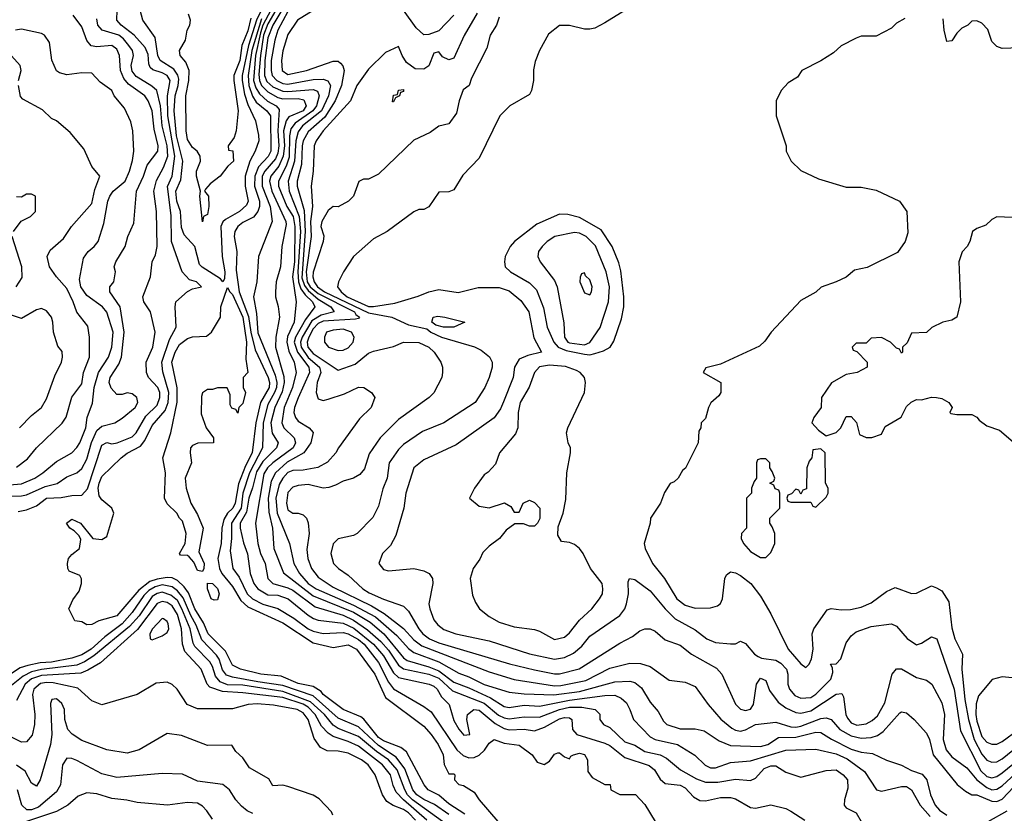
# Model space of a CAD drawing. Header units: inches. Extents: x 2348341 to 2479810, y 460419 to 613669.
# Tile 166 of 256: x 2362443 to 2366359, y 526457 to 529612. Entities that reach past the tile are written whole.
import ezdxf

# ---------------------------------------------------------------- set-up
doc = ezdxf.new("R2010")
doc.units = ezdxf.units.IN
doc.header["$MEASUREMENT"] = 0
doc.layers.add('C3562', color=7, linetype='Continuous')

msp = doc.modelspace()

# ---------------------------------------------------------------- linework, layer by layer
at = {"layer": 'C3562', "color": 2}
for points, elevation in [([(2364214, 526454), (2364150, 526494.7), (2364110, 526528.6), (2364067.6, 526550), (2364051.8, 526570), (2363982, 526702), (2363958.6, 526718.6), (2363890, 526745.7), (2363870, 526758), (2363811.6, 526831.6), (2363800, 526840), (2363730, 526869.7), (2363650, 526929.7), (2363641.8, 526941.8), (2363610, 526961.5), (2363550, 526972.6), (2363482.4, 527002.4), (2363402, 527010), (2363321.2, 527030), (2363290, 527046), (2363261.8, 527101.8), (2363192.6, 527170), (2363174.2, 527214.2), (2363139.8, 527270), (2363113.9, 527333.9), (2363097.2, 527357.1), (2363070, 527383.1), (2363050, 527392.8), (2363030, 527394.2), (2362990, 527388.5), (2362961, 527379), (2362916.5, 527343.5), (2362830, 527242.4), (2362758, 527222), (2362730, 527208), (2362710, 527206), (2362690, 527218), (2362662, 527222), (2362638, 527270), (2362654.6, 527305.4), (2362680.2, 527339.8), (2362689, 527370), (2362688.9, 527388.9), (2362682, 527402), (2362640.2, 527420.2), (2362634, 527430), (2362633.2, 527450), (2362637.2, 527470), (2362650, 527486), (2362681.2, 527510), (2362685.6, 527545.6), (2362680.2, 527560.2), (2362660.2, 527580.2), (2362642, 527590), (2362629.4, 527610.6), (2362650, 527626), (2362684.7, 527610), (2362734, 527550), (2362770, 527546), (2362790, 527558), (2362817.2, 527650), (2362809.2, 527670), (2362770, 527703.7), (2362759.7, 527719.7), (2362755.1, 527750), (2362758.5, 527770), (2362770, 527796.3), (2362847, 527870), (2362870, 527888.2), (2362923.5, 527916.5), (2362940.6, 527939.4), (2362970, 527998.4), (2363021.6, 528058.4), (2363033.8, 528090), (2363036, 528130), (2363012.3, 528212.3), (2363008.6, 528250), (2363038.7, 528341.3), (2363066, 528390), (2363061.2, 528470), (2363064, 528490), (2363110, 528532), (2363130, 528542), (2363166, 528550), (2363146, 528570), (2363118, 528578), (2363089.6, 528609.6), (2363047.4, 528730), (2363046, 528834), (2363030.8, 528949.2), (2363049.8, 528990.2), (2363060.2, 529070), (2363032.2, 529230), (2363030.6, 529309.4), (2363040.9, 529370), (2363029.6, 529390), (2363010, 529400.9), (2362972.2, 529412.2), (2362962, 529422), (2362956.4, 529436.4), (2362953.7, 529473.7), (2362941.5, 529501.5), (2362898.9, 529550), (2362846, 529590), (2362829.6, 529610), (2362831.1, 529650)], 70), ([(2363414.1, 529670), (2363384.7, 529610), (2363353.1, 529510), (2363328, 529390), (2363327.3, 529370), (2363336.6, 529316.6), (2363350, 529274.9), (2363381.3, 529210), (2363393.3, 529153.3), (2363393.7, 529130), (2363379.5, 529090), (2363357.8, 529050), (2363340.3, 528990), (2363339.6, 528950), (2363351.5, 528890), (2363345.4, 528874.6), (2363317.1, 528850), (2363261.8, 528818.2), (2363251.5, 528808.5), (2363243.1, 528790), (2363248.1, 528670), (2363258.6, 528610), (2363257.7, 528582.3), (2363250.7, 528569.3), (2363242, 528582), (2363168.2, 528628.2), (2363158.8, 528638.8), (2363139.2, 528710), (2363097.4, 528757.4), (2363086.5, 528786.5), (2363082.8, 528850), (2363068.4, 528890), (2363063.7, 528930), (2363084.2, 528975.8), (2363091.8, 529050), (2363066.9, 529150), (2363056.8, 529250), (2363061.8, 529310), (2363073.7, 529350), (2363076.2, 529376.2), (2363072, 529392), (2363055.6, 529415.6), (2363001.1, 529450), (2362992.1, 529470), (2362981.6, 529541.6), (2362932.7, 529610), (2362922.7, 529650)], 66), ([(2363441.3, 529650), (2363410.1, 529590), (2363400.7, 529559.3), (2363381.5, 529470), (2363373.5, 529370), (2363381.7, 529341.7), (2363396.9, 529316.9), (2363428.4, 529288.4), (2363463.7, 529270), (2363474.4, 529254.4), (2363469.5, 529170), (2363473.1, 529110), (2363470, 529082), (2363460.7, 529059.3), (2363418.4, 529010), (2363407.9, 528990), (2363407.9, 528950), (2363439.7, 528870), (2363447, 528810), (2363393.4, 528670), (2363386, 528570), (2363373, 528510), (2363384.5, 528444.5), (2363390, 528367.7), (2363459.3, 528199.3), (2363466, 528170), (2363464.6, 528150), (2363456.8, 528130), (2363430, 528082.9), (2363411.6, 528010), (2363409.2, 527910), (2363357, 527810), (2363330.8, 527730), (2363323.2, 527670), (2363285, 527610), (2363285.6, 527550), (2363280.2, 527500.2), (2363290.4, 527430), (2363315.8, 527395.8), (2363348, 527330), (2363368.8, 527310), (2363410, 527288.4), (2363470, 527271.7), (2363532.9, 527232.9), (2363590, 527190.2), (2363610, 527181.3), (2363650, 527171.5), (2363730, 527175.2), (2363750, 527170.2), (2363790, 527147.6), (2363813, 527130), (2363870, 527056), (2363910, 526978.7), (2363930, 526951.7), (2364050, 526882), (2364080, 526860), (2364181.7, 526710), (2364206.6, 526686.6), (2364230, 526678), (2364250, 526679.5), (2364270, 526688), (2364291.3, 526708.7), (2364310, 526736.3), (2364330, 526750.4), (2364370, 526736.4), (2364430, 526727.7), (2364481, 526690), (2364500.7, 526660.7), (2364528.4, 526651.6), (2364550, 526664.7), (2364570, 526692), (2364583.1, 526696.9), (2364590, 526698), (2364610, 526682), (2364630, 526674), (2364635.3, 526684.7), (2364646, 526690), (2364670, 526695.5), (2364690, 526690.5), (2364701, 526670), (2364702.8, 526622.8), (2364719.6, 526599.6), (2364770, 526572), (2364790.9, 526570.9), (2364794, 526550), (2364830, 526532), (2364891.6, 526531.6), (2364930, 526492), (2364970, 526424.7)], 74), ([(2363461.8, 529650), (2363430, 529595.3), (2363413.3, 529550), (2363400.1, 529470), (2363394, 529394), (2363396.8, 529370), (2363405.1, 529350), (2363430, 529324.7), (2363470, 529303), (2363490, 529297.8), (2363550, 529298.4), (2363572.8, 529292.8), (2363582.8, 529270), (2363570, 529249.8), (2363514.1, 529225.9), (2363502.6, 529210), (2363492.6, 529170), (2363496.1, 529110), (2363491.3, 529070), (2363473.2, 529030), (2363442, 528990), (2363436.3, 528970), (2363445.4, 528930), (2363501.5, 528810), (2363502.6, 528797.4), (2363486, 528710), (2363480.5, 528630), (2363463.1, 528570), (2363460.4, 528530), (2363460.4, 528510), (2363471.5, 528471.5), (2363476.5, 528430), (2363461.1, 528350), (2363460.3, 528310), (2363493.5, 528193.5), (2363495.2, 528170), (2363487.3, 528132.7), (2363458.4, 528070), (2363442.3, 528010), (2363447.7, 527967.7), (2363470.4, 527930), (2363464.9, 527910), (2363410, 527855), (2363385, 527815), (2363369.5, 527750.5), (2363354.5, 527710), (2363345.5, 527654.5), (2363320.2, 527610), (2363319.7, 527590), (2363332.6, 527532.6), (2363349.1, 527489.1), (2363359, 527410), (2363374.6, 527370), (2363390.4, 527350), (2363430, 527325.5), (2363470, 527324.4), (2363510.5, 527310), (2363590, 527244.2), (2363612, 527232.1), (2363630, 527224.9), (2363730, 527212.7), (2363772.5, 527192.5), (2363850.2, 527130), (2363890, 527083.6), (2363930, 527015.3), (2363950, 526996.5), (2364071, 526970), (2364090, 526962.4), (2364103.8, 526950), (2364120.2, 526920.2), (2364150.7, 526890), (2364170, 526826), (2364190, 526791), (2364210, 526767.7), (2364232.7, 526770), (2364222, 526830), (2364224.5, 526850), (2364249.8, 526870.2), (2364270, 526867.2), (2364334.4, 526814.4), (2364370, 526794.7), (2364390, 526789), (2364450, 526791.5), (2364490, 526784.9), (2364530, 526799.6), (2364590, 526832.3), (2364610, 526837.4), (2364630, 526836.4), (2364639.1, 526830), (2364641.6, 526790), (2364658.8, 526770), (2364770, 526736), (2364790, 526726), (2364850, 526678.9), (2364946.8, 526646.8), (2364968.2, 526630), (2364990, 526593.4), (2365010, 526574.9), (2365070, 526568.4), (2365090, 526558.4), (2365122.8, 526522.8), (2365147.6, 526507.6), (2365170, 526506.4), (2365230, 526520.4), (2365270, 526519.3), (2365290, 526514.9), (2365350, 526480.5), (2365370, 526478), (2365430.6, 526490.6), (2365490, 526476), (2365510, 526466), (2365566, 526430)], 78), ([(2363485.7, 529650), (2363449.5, 529590), (2363430, 529539.5), (2363418.1, 529450), (2363416.8, 529390), (2363426.4, 529366.4), (2363450, 529345.2), (2363490, 529327.9), (2363510, 529326), (2363610, 529334.4), (2363627.7, 529327.7), (2363634.4, 529310), (2363624.1, 529270), (2363608.4, 529250), (2363538.8, 529201.2), (2363521.8, 529178.2), (2363515.9, 529150), (2363514.5, 529065.5), (2363503, 529030), (2363472.2, 528970), (2363472.1, 528950), (2363479.7, 528930), (2363505.4, 528870), (2363531.3, 528830), (2363537, 528790), (2363535.6, 528650), (2363528.4, 528590), (2363542.4, 528490), (2363534.3, 528410), (2363507.8, 528352.2), (2363505.2, 528330), (2363514, 528294), (2363534.9, 528250), (2363542.6, 528210), (2363527.5, 528150), (2363494.7, 528070), (2363485.3, 528010), (2363494, 527990), (2363535.3, 527950), (2363540.3, 527930), (2363530.3, 527910), (2363450.1, 527849.9), (2363429.2, 527830), (2363413.8, 527806.2), (2363380.5, 527610), (2363390.4, 527530), (2363400.4, 527490), (2363419.3, 527450), (2363430.4, 527390), (2363450.2, 527370.2), (2363510, 527353.8), (2363530, 527343.8), (2363618.5, 527278.5), (2363730, 527244.8), (2363770, 527225.5), (2363826.1, 527186.1), (2363879.6, 527139.6), (2363910, 527105.5), (2363950, 527046.5), (2363970, 527031.2), (2364070, 527010.1), (2364110, 526993.8), (2364163.9, 526943.9), (2364290, 526895.5), (2364347.8, 526847.8), (2364370, 526836.2), (2364390, 526833.2), (2364450, 526840.2), (2364510, 526839.1), (2364589.9, 526870.1), (2364630, 526879.4), (2364679.3, 526879.3), (2364732, 526870), (2364750.7, 526850.7), (2364751, 526830), (2364764.7, 526810), (2364790, 526798), (2364850, 526741.3), (2364890, 526728.2), (2364930, 526702.6), (2364990.7, 526690), (2365015.6, 526675.6), (2365070.7, 526630), (2365134.3, 526594.3), (2365170, 526580.3), (2365219.5, 526580.5), (2365290, 526592.4), (2365350, 526587.7), (2365370, 526596.3), (2365404.4, 526635.6), (2365430, 526646.4), (2365450, 526645.5), (2365490, 526620.7), (2365550, 526600.7), (2365650, 526627.7), (2365690, 526630.5), (2365718, 526610), (2365734.8, 526590), (2365737.3, 526557.3), (2365723, 526510), (2365722, 526490), (2365730, 526478.8), (2365770, 526458.8), (2365790, 526424)], 82), ([(2363610, 529649), (2363547.7, 529610), (2363510, 529552.7), (2363490, 529488.7), (2363484.6, 529450), (2363487.2, 529410), (2363510, 529394.4), (2363584, 529410), (2363690, 529447.3), (2363710, 529446.8), (2363719.3, 529439.3), (2363728.1, 529428.1), (2363733, 529410), (2363722.4, 529350), (2363697.8, 529290), (2363656, 529224.1), (2363590, 529166.3), (2363570.2, 529130), (2363566.4, 529110), (2363563.5, 529036.5), (2363546.4, 528970), (2363546.4, 528950), (2363573.8, 528853.8), (2363578.9, 528770), (2363565.7, 528585.7), (2363575.3, 528555.3), (2363590, 528535), (2363630, 528501.4), (2363680.3, 528470), (2363693.4, 528450), (2363642.6, 528437.4), (2363605.5, 528414.5), (2363566.5, 528350), (2363559.2, 528330), (2363561.9, 528310), (2363589.7, 528269.7), (2363635.2, 528230), (2363640.2, 528210), (2363626.5, 528170), (2363621.6, 528130), (2363630, 528104.7), (2363650, 528098.8), (2363670, 528104), (2363735.5, 528124.5), (2363790, 528150.8), (2363812, 528150), (2363842, 528130), (2363856, 528110), (2363841, 528070), (2363794.8, 528025.2), (2363711, 527910), (2363701, 527890), (2363666.9, 527853.1), (2363628.8, 527831.2), (2363570, 527821.3), (2363530, 527819.7), (2363510, 527812.2), (2363489.1, 527790), (2363475.5, 527764.5), (2363462.2, 527710), (2363467, 527650), (2363515.8, 527530), (2363532.9, 527450), (2363555.3, 527410), (2363590, 527370.3), (2363622, 527350), (2363770, 527285.1), (2363858.3, 527238.3), (2363943.2, 527163.3), (2363990, 527111.7), (2364010, 527096.5), (2364110, 527059.2), (2364190, 527014.3), (2364230, 526999.6), (2364290, 526969), (2364390, 526938.9), (2364450, 526931.4), (2364567.6, 526927.6), (2364670, 526941.7), (2364810, 526980.3), (2364870, 526982.4), (2364890, 526977.1), (2364915.8, 526955.8), (2364950, 526898.8), (2364982.3, 526862.3), (2365003.6, 526823.6), (2365017.3, 526810), (2365070, 526792.2), (2365130, 526792.2), (2365165.5, 526785.5), (2365224.9, 526744.9), (2365270, 526727), (2365390, 526723.1), (2365418, 526730), (2365461.5, 526758.5), (2365530, 526760.2), (2365610, 526779.5), (2365630, 526778.7), (2365671.4, 526751.4), (2365750, 526711.7), (2365790, 526699.5), (2365834.9, 526694.9), (2365890, 526668.2), (2365950, 526648), (2365990, 526626.7), (2366032, 526612), (2366050.6, 526590), (2366064.9, 526530), (2366083.7, 526490), (2366101.3, 526470), (2366130, 526450.3)], 90), ([(2364850, 529648.7), (2364770, 529599), (2364730, 529579), (2364710, 529574), (2364690, 529574), (2364630, 529589), (2364590, 529588.7), (2364545.8, 529554.2), (2364510.8, 529490), (2364493.7, 529446.3), (2364486.8, 529413.2), (2364486.8, 529370), (2364478.8, 529330), (2364470, 529315.3), (2364392, 529270), (2364352, 529230), (2364270, 529062), (2364205.8, 528994.2), (2364170, 528935.3), (2364150, 528928), (2364110, 528926), (2364070, 528868), (2364050, 528858), (2364030, 528858), (2364010, 528848.7), (2363904.7, 528770), (2363850, 528741.2), (2363771, 528670), (2363730.8, 528610), (2363710.6, 528569.4), (2363707.3, 528550), (2363721.3, 528530), (2363744.9, 528510), (2363830, 528472), (2363850, 528471.3), (2363935.1, 528484.9), (2364027.5, 528512.5), (2364070, 528530.6), (2364110, 528539.1), (2364187.5, 528527.5), (2364267.1, 528547.1), (2364350, 528548), (2364390, 528534.4), (2364436.3, 528496.3), (2364468.2, 528450), (2364487.3, 528347.3), (2364518, 528290), (2364463.4, 528276.6), (2364430, 528262), (2364410.7, 528230), (2364406, 528190), (2364367.3, 528092.7), (2364354.9, 528065.1), (2364330.3, 528029.6), (2364178.5, 527921.5), (2364050, 527862.7), (2364011, 527830), (2363979.1, 527730), (2363970.5, 527669.5), (2363938.8, 527561.2), (2363918, 527522), (2363886, 527490), (2363871.3, 527450), (2363890, 527426), (2363910, 527421), (2364010, 527430.8), (2364050, 527421), (2364072, 527410), (2364084.7, 527390), (2364086, 527370), (2364070.8, 527290), (2364074, 527270), (2364090, 527226.8), (2364105.9, 527205.8), (2364130, 527188.2), (2364178, 527170), (2364310, 527143.1), (2364470, 527090.4), (2364570, 527070.3), (2364610, 527075.8), (2364645.9, 527094.1), (2364678.8, 527121.2), (2364710, 527160.7), (2364830, 527244), (2364849.4, 527270), (2364857, 527290), (2364864.5, 527330), (2364863.2, 527376.8), (2364868.7, 527390), (2364890, 527386), (2364950, 527342), (2365010.3, 527270.3), (2365050.5, 527230), (2365130, 527186), (2365176, 527150), (2365210, 527136.3), (2365270, 527131), (2365290, 527131.3), (2365310, 527142), (2365330, 527132), (2365364.9, 527090), (2365379.9, 527079.9), (2365393.5, 527073.5), (2365450, 527065.3), (2365470, 527054), (2365492.2, 527030), (2365498.4, 527010), (2365498.4, 526970), (2365504.4, 526950), (2365525.9, 526925.9), (2365550, 526915.3), (2365590, 526917.6), (2365610, 526930.4), (2365669.6, 526990), (2365677, 527017), (2365675.3, 527035.3), (2365668, 527050), (2365690, 527051.3), (2365709.4, 527070.6), (2365730, 527134.8), (2365750, 527162.8), (2365770, 527179.1), (2365830, 527199.1), (2365910, 527210.5), (2365930, 527200.7), (2365972.1, 527152.1), (2366010, 527127.3), (2366030, 527134), (2366070, 527158.8), (2366090.3, 527150), (2366160.3, 526950), (2366184.7, 526784.7), (2366265.9, 526625.9), (2366290, 526603.6), (2366310, 526598.3), (2366330, 526604), (2366350, 526617.8), (2366456, 526704)], 102), ([(2364170.2, 529629.8), (2364110, 529567.3), (2364070, 529553.3), (2364050, 529551.8), (2364019.3, 529579.3), (2363970, 529649.6)], 90), ([(2362382.5, 527717.5), (2362450, 527718.5), (2362470, 527722.8), (2362544.1, 527755.9), (2362591.7, 527768.3), (2362630, 527794.9), (2362670, 527810.4), (2362690, 527827.7), (2362710, 527864.9), (2362728.5, 527931.5), (2362750, 527978.7), (2362770, 527996.5), (2362822, 528010), (2362850, 528027.3), (2362902.7, 528070), (2362912.3, 528090), (2362909, 528110), (2362890, 528125.2), (2362870, 528128.7), (2362850, 528122), (2362830, 528122), (2362806.8, 528146.8), (2362799.3, 528170), (2362802.7, 528190), (2362837.4, 528242.6), (2362848.2, 528270), (2362858.3, 528370), (2362842, 528470), (2362800.9, 528530), (2362801.2, 528550), (2362817.2, 528570), (2362824, 528610), (2362819.3, 528630), (2362826, 528650), (2362862.7, 528710), (2362872.7, 528750), (2362896.6, 528803.4), (2362907.6, 528930), (2362935.8, 528990), (2362950, 529034), (2362992.4, 529090), (2362993.3, 529110), (2362977.3, 529177.3), (2362969.7, 529250), (2362954, 529290), (2362940.5, 529310), (2362876.2, 529356.2), (2362857.8, 529377.8), (2362843.5, 529410), (2362839.7, 529470), (2362830, 529494.5), (2362810, 529509.6), (2362750, 529503.6), (2362727.7, 529507.7), (2362709.6, 529529.6), (2362690, 529584), (2362655.3, 529630)], 78), ([(2362436.8, 527656.8), (2362470, 527663), (2362510, 527679.3), (2362550, 527710.3), (2362608, 527712), (2362650, 527720.7), (2362690, 527722), (2362712.4, 527747.6), (2362770, 527920.7), (2362790, 527930.6), (2362810, 527926), (2362830.5, 527930.5), (2362890, 527953.7), (2362906.3, 527970), (2362944.6, 528035.4), (2362990, 528079.3), (2363000.9, 528110), (2363000.4, 528130), (2362992.2, 528150), (2362955.6, 528190), (2362947.3, 528210), (2362945.6, 528250), (2362973, 528310), (2362981.3, 528370), (2362962.7, 528450), (2362937.2, 528490), (2362933.2, 528510), (2362963.7, 528590), (2362969.3, 528650), (2362982.5, 528677.5), (2362989.5, 528710), (2362987.6, 528850), (2362976.9, 528930), (2362987, 528973), (2363015.4, 529024.6), (2363032, 529070), (2363029.1, 529110), (2363009, 529190), (2363003.4, 529270), (2362987.8, 529330), (2362968, 529348), (2362905.9, 529385.9), (2362890, 529407.3), (2362886.6, 529430), (2362895.8, 529470), (2362891.2, 529490), (2362877.7, 529510), (2362855.9, 529535.9), (2362836.9, 529550), (2362771, 529571), (2362753.3, 529590), (2362750, 529614.8)], 74), ([(2363362.1, 529617.9), (2363350, 529567.3), (2363327.1, 529510), (2363318.6, 529450), (2363295.2, 529390), (2363294.2, 529370), (2363311.8, 529250), (2363304, 529170), (2363295.9, 529144.1), (2363272, 529110), (2363274, 529094), (2363290.6, 529090.6), (2363293.4, 529050), (2363271.3, 529030), (2363241, 528990), (2363200.9, 528959.1), (2363182, 528938), (2363178, 528930), (2363193.4, 528910), (2363194.9, 528870), (2363190, 528838), (2363174, 528830), (2363170, 528808), (2363159, 528910), (2363162, 528930), (2363146.6, 528990), (2363146.6, 529010), (2363162.7, 529050), (2363161.2, 529070), (2363149.4, 529089.4), (2363130, 529104), (2363110, 529135.3), (2363104.7, 529170), (2363103.5, 529310), (2363116.3, 529370), (2363117.6, 529410), (2363103.3, 529443.3), (2363081.2, 529470), (2363079, 529490), (2363102.7, 529530), (2363109.3, 529570), (2363119.3, 529590), (2363122.7, 529610), (2363114.2, 529634.2)], 62), ([(2363404.8, 529615.2), (2363366.8, 529490), (2363351.2, 529390), (2363354.2, 529350), (2363368.5, 529308.5), (2363384, 529284), (2363425.3, 529250), (2363440.2, 529230), (2363441.2, 529090), (2363431.2, 529068.8), (2363392.6, 529027.4), (2363377.8, 528990), (2363377.4, 528950), (2363396.2, 528890), (2363396.9, 528870), (2363390.2, 528849.8), (2363372.4, 528827.6), (2363330, 528806.3), (2363310.4, 528790), (2363298.9, 528770), (2363296, 528750), (2363306.4, 528690), (2363304.2, 528615.8), (2363315.4, 528530), (2363352.7, 528432.7), (2363361.8, 528370), (2363380, 528300), (2363431, 528190), (2363436, 528170), (2363435, 528150), (2363401, 528090), (2363382.7, 528010), (2363367.3, 527890), (2363341.3, 527838.7), (2363313.2, 527766.8), (2363299.7, 527690), (2363291.1, 527670), (2363270.1, 527649.9), (2363254.6, 527625.4), (2363246.7, 527590), (2363244, 527530), (2363231.3, 527470), (2363237.6, 527430), (2363246.7, 527410), (2363290, 527358.7), (2363322.7, 527302.7), (2363350, 527277.3), (2363490, 527214), (2363610, 527135.3), (2363690, 527115.8), (2363750, 527127), (2363782.4, 527110), (2363855.6, 527010), (2363897.4, 526917.4), (2364050, 526803.8), (2364078.9, 526770), (2364107.4, 526730), (2364127.3, 526690), (2364131.3, 526651.3), (2364150, 526614), (2364170, 526614), (2364174, 526610), (2364172, 526590), (2364190, 526572), (2364207.5, 526567.5), (2364250, 526541), (2364271, 526510), (2364344.5, 526424.5)], 70), ([(2363510, 529644), (2363469.4, 529570), (2363457.2, 529530), (2363443.7, 529450), (2363443.2, 529410), (2363447.6, 529390), (2363465.3, 529370), (2363490, 529358.2), (2363510, 529355.8), (2363610, 529373.8), (2363650, 529375.8), (2363669.1, 529369.1), (2363678.5, 529350), (2363671.8, 529310), (2363643.5, 529250), (2363568.2, 529190), (2363550, 529165.6), (2363540.8, 529130), (2363536.6, 529050), (2363510.2, 528970), (2363515.4, 528930), (2363554.5, 528830), (2363559.6, 528770), (2363549.1, 528610), (2363551.8, 528570), (2363561.6, 528541.6), (2363578.3, 528518.3), (2363607.6, 528490), (2363616.5, 528470), (2363579.7, 528420.3), (2363540.5, 528350), (2363535, 528330), (2363547.3, 528290), (2363592.4, 528230), (2363596.1, 528210), (2363550, 528109.4), (2363535.6, 528070), (2363533.4, 528050), (2363539.5, 528030), (2363550, 528015.5), (2363594.8, 527990), (2363610.4, 527970.4), (2363601.6, 527930), (2363573, 527890), (2363506.5, 527853.5), (2363460.2, 527810), (2363443, 527777), (2363430.9, 527710), (2363433.7, 527653.7), (2363449.1, 527590), (2363454.3, 527510), (2363492.4, 527412.4), (2363610, 527322), (2363770, 527256.6), (2363836.3, 527216.3), (2363891.3, 527170), (2363970, 527075.6), (2363984.4, 527064.4), (2364070, 527039.8), (2364110, 527023.5), (2364170, 526978.2), (2364230, 526956.2), (2364315.7, 526915.7), (2364370, 526881.7), (2364390, 526878.3), (2364450, 526886.7), (2364510, 526883.6), (2364630, 526906.8), (2364770, 526925.8), (2364810, 526927.2), (2364834.9, 526914.9), (2364855.8, 526895.8), (2364870.3, 526870.3), (2364884, 526830), (2364950, 526761.6), (2364970.3, 526750.3), (2365058.8, 526730), (2365128.7, 526688.7), (2365168.9, 526648.9), (2365190, 526638.4), (2365210, 526637.6), (2365270, 526658.7), (2365350, 526666), (2365490, 526708.7), (2365610, 526712.2), (2365690, 526693.4), (2365734.2, 526674.2), (2365802.8, 526622.8), (2365850.9, 526550.9), (2365870, 526544.7), (2365950, 526563), (2365970, 526563), (2365990, 526550.5), (2366024.9, 526490), (2366063.8, 526443.8)], 86), ([(2364262, 529638), (2364210.4, 529549.6), (2364170, 529459.5), (2364150, 529452.3), (2364124.8, 529464.8), (2364110, 529484), (2364090, 529479), (2364070, 529428), (2364050, 529415.3), (2364016.4, 529416.4), (2363982, 529442), (2363964, 529470), (2363950, 529506), (2363898, 529482), (2363830, 529416), (2363784.4, 529350), (2363759.1, 529290), (2363650.4, 529170), (2363622.4, 529130), (2363614.4, 529110), (2363610.4, 529010), (2363602.4, 528950), (2363607.1, 528870), (2363599, 528810), (2363602.3, 528750), (2363582.7, 528610), (2363586.9, 528570), (2363598.9, 528550), (2363630, 528523.4), (2363774, 528450), (2363779.9, 528439.9), (2363794.9, 528430), (2363790, 528423.7), (2363778.7, 528421.3), (2363650, 528413), (2363630, 528403.7), (2363610, 528383.5), (2363592.8, 528350), (2363586.4, 528330), (2363588.7, 528310), (2363610, 528285.2), (2363710, 528219.3), (2363777.4, 528242.6), (2363830, 528286), (2363850, 528294.9), (2363930, 528313.4), (2363969.8, 528330.2), (2364030, 528328.2), (2364070.8, 528310), (2364091.3, 528290), (2364118, 528250), (2364124.7, 528230), (2364124.7, 528210), (2364122, 528190), (2364090, 528128.7), (2364071.3, 528110), (2363950, 528022.7), (2363876.3, 527950), (2363833.5, 527886.5), (2363814, 527826), (2363796.1, 527803.9), (2363770.4, 527789.6), (2363730, 527778), (2363699, 527761), (2363672.7, 527752.7), (2363650, 527749.4), (2363590, 527763.6), (2363550, 527759.7), (2363530, 527753.6), (2363510, 527732.7), (2363504.2, 527690), (2363510, 527664), (2363530, 527650.6), (2363550.4, 527650.4), (2363570, 527644), (2363584, 527630), (2363590, 527612), (2363594, 527570), (2363585.5, 527505.5), (2363588.7, 527470), (2363603.1, 527430), (2363630, 527396.4), (2363690, 527356), (2363841.8, 527281.8), (2363892, 527252), (2363970, 527191.8), (2364010, 527146.3), (2364042.7, 527122.7), (2364310, 527019.6), (2364409.2, 526989.2), (2364570, 526963.5), (2364595.6, 526964.5), (2364694.4, 526985.6), (2364790, 527033.4), (2364870, 527054.4), (2364912.5, 527052.5), (2364950, 527040.7), (2365025.8, 526985.8), (2365090, 526978.8), (2365130, 526961), (2365180.7, 526890), (2365231.7, 526831.7), (2365275.1, 526795.1), (2365290, 526787.2), (2365310, 526784.2), (2365330, 526788.7), (2365370, 526810.3), (2365450, 526819.5), (2365510, 526801.3), (2365530, 526799.7), (2365550, 526803.2), (2365630, 526834.3), (2365650, 526837), (2365670, 526830.4), (2365705.3, 526790), (2365750, 526764.4), (2365790, 526756.1), (2365830, 526758.9), (2365854.1, 526765.8), (2365877.7, 526782.3), (2365943.2, 526856.8), (2365950, 526861), (2365970, 526856), (2366001, 526830), (2366050, 526776), (2366061.6, 526750), (2366076.4, 526690), (2366171.7, 526571.7), (2366204.4, 526544.4), (2366230, 526530.5), (2366250, 526530.4), (2366310, 526504.9), (2366330, 526504), (2366350, 526512.8), (2366490, 526659.7)], 94), ([(2364350, 529622), (2364338.8, 529590), (2364314, 529550), (2364301.1, 529498.9), (2364239.8, 529380.2), (2364230.8, 529350), (2364206.7, 529333.3), (2364190.5, 529290), (2364179.9, 529240.1), (2364150, 529198), (2364110, 529188.7), (2364075.9, 529164.1), (2364010, 529132.7), (2363870, 528998), (2363830, 528978), (2363810, 528978), (2363791.6, 528968.4), (2363771.3, 528910), (2363751.3, 528890), (2363710, 528868.7), (2363690, 528869), (2363670, 528854), (2363644.4, 528810), (2363640.4, 528790), (2363652.2, 528752.2), (2363650.4, 528730), (2363610, 528608), (2363608.6, 528590), (2363613.8, 528570), (2363627.7, 528550), (2363655.6, 528530), (2363830, 528447.3), (2363922.8, 528430), (2363990, 528398.8), (2364062.8, 528382.8), (2364078, 528370), (2364121, 528350), (2364251.5, 528311.5), (2364278.2, 528298.2), (2364311.7, 528271.7), (2364322, 528250), (2364322, 528230), (2364310.6, 528190), (2364293.4, 528150), (2364254, 528090), (2364130.3, 528009.7), (2364045.5, 527974.5), (2363970, 527923.7), (2363950, 527902.7), (2363912.7, 527850), (2363904.4, 527790), (2363887.1, 527747.1), (2363870, 527678), (2363847.1, 527632.9), (2363784.7, 527570), (2363770, 527561.2), (2363710, 527548.7), (2363690, 527528), (2363680.7, 527490), (2363690.8, 527450), (2363711, 527430), (2363750, 527404), (2363807.7, 527350), (2363833.5, 527333.5), (2363890, 527308.2), (2363970, 527280.7), (2363990, 527260.7), (2364030.3, 527190), (2364047, 527170), (2364073, 527150), (2364110, 527134.9), (2364391.5, 527051.5), (2364490, 527027.4), (2364570, 527011.7), (2364590, 527011.7), (2364668.5, 527031.5), (2364830, 527133), (2364880.1, 527159.9), (2364910, 527182.8), (2364930, 527191), (2364950, 527191), (2364970, 527181), (2365010, 527146.8), (2365070, 527124.9), (2365114.8, 527090), (2365214.2, 527034.2), (2365235.5, 527010), (2365290.5, 526890.5), (2365310, 526870.8), (2365330, 526865.5), (2365350, 526871), (2365360.9, 526890), (2365374, 526970), (2365390, 526994), (2365410, 526984.7), (2365424.9, 526944.9), (2365459.5, 526899.5), (2365490, 526875.8), (2365530, 526857.6), (2365550, 526855.3), (2365590, 526864.7), (2365690, 526930.4), (2365712.8, 526932.8), (2365719.5, 526919.5), (2365728.9, 526850), (2365735.1, 526835.1), (2365750, 526816.4), (2365772.4, 526807.6), (2365810, 526813.4), (2365833.7, 526826.3), (2365854.8, 526845.2), (2365883.5, 526896.5), (2365913.2, 527010), (2365930, 527031), (2365950, 527030.8), (2366010, 526997.3), (2366050, 526986), (2366070.8, 526970), (2366110, 526896), (2366121.5, 526850), (2366115.8, 526750), (2366127.6, 526710), (2366150, 526682), (2366210, 526638), (2366250.3, 526590), (2366290, 526559.7), (2366310, 526550.2), (2366330, 526552.8), (2366350, 526566.3), (2366477, 526683)], 98), ([(2365963.6, 529616.4), (2365930, 529598), (2365910, 529578), (2365850, 529546), (2365790, 529546), (2365770, 529538), (2365710, 529508), (2365679.8, 529480.2), (2365630, 529448), (2365554, 529410), (2365536.9, 529383.1), (2365499.6, 529360.4), (2365472, 529330), (2365452, 529290), (2365452, 529230), (2365491.3, 529110), (2365492, 529090), (2365512, 529050), (2365550, 529012), (2365619.8, 528979.8), (2365730, 528946.8), (2365790, 528946.8), (2365850, 528934.8), (2365942, 528890), (2365971, 528850), (2365975.3, 528764.7), (2365964.7, 528730), (2365933.7, 528686.3), (2365813.7, 528626.3), (2365763.5, 528616.5), (2365730, 528589), (2365690.7, 528569.3), (2365631.1, 528548.9), (2365610, 528528.7), (2365550, 528495.3), (2365431.3, 528370), (2365406.4, 528333.6), (2365385.4, 528314.6), (2365230, 528242.7), (2365171.6, 528228.4), (2365162, 528210), (2365232, 528170), (2365232, 528130), (2365223.6, 528116.4), (2365191.6, 528088.4), (2365182, 528070), (2365170, 528026), (2365154, 528010), (2365152, 527990), (2365143.6, 527976.4), (2365142, 527930), (2365090.9, 527829.1), (2365079.6, 527820.4), (2365062, 527790), (2365045.4, 527774.6), (2365030, 527768), (2365007.1, 527732.9), (2364991.3, 527690), (2364951.3, 527630), (2364951, 527610), (2364926.8, 527530), (2364930.6, 527510), (2364960.5, 527450), (2365008.2, 527390), (2365057.1, 527310), (2365090, 527284.9), (2365130, 527273), (2365190, 527273.4), (2365218.3, 527281.7), (2365230, 527290.8), (2365238, 527310), (2365247.3, 527390), (2365254.8, 527405.2), (2365270, 527417.3), (2365290, 527413.4), (2365310, 527403), (2365350.6, 527370), (2365390, 527320.7), (2365430.5, 527250), (2365499.1, 527110), (2365550, 527050.7), (2365570, 527037.3), (2365582.7, 527050), (2365591.6, 527071.6), (2365599.3, 527110), (2365595.3, 527170), (2365602, 527190), (2365654.6, 527265.4), (2365670, 527271.3), (2365710, 527266), (2365747.1, 527267.1), (2365790, 527276.3), (2365830, 527294), (2365890, 527338.8), (2365924.7, 527355.3), (2365990, 527331.3), (2366010, 527332), (2366070, 527362), (2366090, 527354), (2366110, 527342), (2366138, 527298), (2366150, 527194), (2366162.8, 527150), (2366192.7, 527090), (2366190.3, 527030), (2366201.8, 526910), (2366216.3, 526830), (2366239.8, 526750), (2366270, 526691.8), (2366290, 526668.4), (2366310, 526660.4), (2366330, 526662), (2366350, 526673.7), (2366414.2, 526725.8)], 106), ([(2366419.6, 529500.4), (2366350, 529498), (2366330, 529506), (2366310, 529526), (2366293.6, 529573.6), (2366270, 529598), (2366250, 529608), (2366230, 529606), (2366214, 529590), (2366190, 529578), (2366170, 529558), (2366150, 529528), (2366130, 529526), (2366119.3, 529570), (2366115.9, 529615.9)], 106), ([(2362370, 527760.2), (2362450, 527766.5), (2362503.7, 527790), (2362535.1, 527810), (2362590, 527856.3), (2362650, 527890.6), (2362670, 527910.7), (2362681.6, 527930), (2362706, 527990), (2362711.6, 528030), (2362732.6, 528087.4), (2362739.8, 528150), (2362756.2, 528210), (2362795.6, 528270), (2362809.7, 528310), (2362814.2, 528370), (2362790, 528449.2), (2362771.8, 528470), (2362710, 528515.6), (2362686.3, 528550), (2362681.2, 528578.8), (2362696.2, 528663.8), (2362715.1, 528690), (2362739.3, 528710), (2362754.5, 528730), (2362777.7, 528802.3), (2362793, 528890), (2362801.3, 528910), (2362814.5, 528930), (2362862.4, 528970), (2362879.7, 529010), (2362891.9, 529051.9), (2362897, 529090), (2362893.2, 529170), (2362885.6, 529205.6), (2362860.2, 529260.2), (2362819.3, 529310), (2362809, 529330), (2362763.7, 529363.7), (2362730, 529399), (2362690, 529401.2), (2362630, 529392.3), (2362600.9, 529400.9), (2362590, 529408.7), (2362571.4, 529451.4), (2362562, 529522), (2362541.2, 529550), (2362530, 529557), (2362450, 529574), (2362426, 529570)], 82), ([(2362438, 529370), (2362449, 529410), (2362445.2, 529430), (2362410, 529469)], 86), ([(2362430, 527833.4), (2362474.3, 527865.7), (2362509.3, 527910), (2362611.5, 528008.5), (2362627.9, 528032.1), (2362650, 528111), (2362690, 528164.7), (2362697.2, 528210), (2362720.9, 528270), (2362720.7, 528350), (2362713.4, 528393.4), (2362670, 528448.7), (2362656.2, 528490), (2362630, 528543.7), (2362589.7, 528589.7), (2362562, 528630), (2362552.7, 528670), (2362564.8, 528695.2), (2362617.2, 528742.8), (2362649.3, 528790), (2362730, 528881), (2362742.5, 528937.5), (2362762, 528990), (2362730, 529028), (2362698.6, 529098.6), (2362643.2, 529163.2), (2362589.3, 529209.3), (2362570, 529219), (2362534.2, 529254.2), (2362456, 529296), (2362446.3, 529306.3), (2362438, 529350)], 86), ([(2362419, 528770), (2362448.9, 528811.1), (2362486, 528830), (2362506, 528850), (2362506, 528910), (2362490, 528918), (2362470, 528918), (2362450, 528906), (2362430, 528908)], 90), ([(2366390, 528826), (2366330, 528828), (2366310, 528818), (2366285.4, 528794.6), (2366250, 528782), (2366232, 528770), (2366222, 528730), (2366212, 528710), (2366191.1, 528688.9), (2366178, 528650), (2366184.7, 528490), (2366170.7, 528429.3), (2366150, 528418), (2366114, 528410), (2366071.1, 528388.9), (2366050, 528368), (2365990, 528366), (2365972.7, 528327.3), (2365954, 528310), (2365954, 528290), (2365950, 528286), (2365942, 528302), (2365930, 528306), (2365906, 528330), (2365870, 528348), (2365830, 528346), (2365810, 528326), (2365770, 528326), (2365754, 528310), (2365758, 528298), (2365772.7, 528292.7), (2365814, 528250), (2365814, 528230), (2365774, 528210), (2365730, 528202), (2365671.6, 528168.4), (2365632, 528110), (2365631.3, 528070), (2365602, 528030), (2365594, 528010), (2365619.6, 527979.6), (2365650, 527958), (2365690, 527971.3), (2365708.7, 527990), (2365730, 528034), (2365750, 528034), (2365771.3, 528011.3), (2365783.5, 527963.5), (2365810, 527951.3), (2365831.6, 527951.6), (2365870, 527964.7), (2365885.2, 527994.8), (2365948.4, 528031.6), (2365970, 528074), (2365988.4, 528091.6), (2366010, 528102), (2366030, 528101), (2366070, 528110.8), (2366090, 528110.7), (2366110, 528106), (2366138, 528090), (2366152, 528070), (2366142, 528050), (2366146.4, 528046.4), (2366170, 528042), (2366230, 528042), (2366250, 528032), (2366259.6, 528019.6), (2366290, 527998), (2366339.8, 527979.8), (2366394.4, 527934.4)], 110), ([(2362428.7, 528550), (2362452.5, 528587.5), (2362452, 528630), (2362413.2, 528750)], 90), ([(2362442.7, 527990), (2362490, 528039.1), (2362529.6, 528070.4), (2362550, 528104.7), (2362583.3, 528196.7), (2362609.3, 528250), (2362612.7, 528270), (2362612.5, 528292.5), (2362594.6, 528314.6), (2362577.2, 528370), (2362575.1, 528410), (2362569.2, 528430), (2362550, 528454), (2362530, 528464), (2362510, 528459), (2362450, 528424), (2362410, 528438)], 90), ([(2364150, 526451.9), (2364092.7, 526492.7), (2364050, 526512), (2364022.7, 526530), (2364006.5, 526550), (2363974.3, 526634.3), (2363940.6, 526680.6), (2363870, 526726.2), (2363790, 526800.8), (2363710, 526835.3), (2363610, 526923.7), (2363490, 526965.5), (2363390, 526979.6), (2363290, 526997.7), (2363266, 527006), (2363250, 527027.3), (2363236.2, 527070), (2363226.1, 527086.1), (2363166.8, 527146.8), (2363145.5, 527205.5), (2363123.3, 527243.3), (2363093.1, 527313.1), (2363070, 527341.8), (2363050, 527357.1), (2363010, 527365.7), (2362982, 527358), (2362957.1, 527342.9), (2362936.8, 527323.2), (2362890, 527254.7), (2362851.2, 527210), (2362781.9, 527158.1), (2362727.6, 527110), (2362690, 527086.5), (2362650, 527073.8), (2362570, 527058.2), (2362525, 527055), (2362475, 527045), (2362444.7, 527035.3), (2362410, 527013.3)], 74), ([(2364124, 526424), (2364004.8, 526510), (2363985.8, 526530), (2363974.5, 526550), (2363944.6, 526630), (2363909.9, 526669.9), (2363862.5, 526702.5), (2363790, 526762.5), (2363710, 526794.6), (2363690, 526807.6), (2363655.8, 526850), (2363600.2, 526900.2), (2363490, 526941.3), (2363330, 526967), (2363270, 526968.4), (2363240.2, 526980.2), (2363222.1, 527002.1), (2363210, 527040.9), (2363199.3, 527059.3), (2363139.7, 527119.7), (2363133, 527133), (2363121, 527190), (2363087.9, 527270), (2363070, 527302.4), (2363044.7, 527324.7), (2363010, 527336.2), (2362990, 527331.4), (2362970, 527318.8), (2362917.7, 527242.3), (2362880.1, 527199.9), (2362737.5, 527082.5), (2362701, 527059), (2362670, 527045.8), (2362530, 527029.3), (2362490, 527019.2), (2362457.4, 527002.6), (2362410, 526964.7)], 78), ([(2364062, 526430), (2363969.8, 526510), (2363940.7, 526540.7), (2363927.9, 526567.9), (2363917.2, 526610), (2363886, 526650), (2363790, 526723.5), (2363750, 526742.8), (2363690, 526762.2), (2363670, 526775.1), (2363643.8, 526803.8), (2363618, 526850), (2363590, 526878.7), (2363570, 526891.1), (2363490, 526917), (2363330, 526936.5), (2363250, 526940.7), (2363198.9, 526958.9), (2363188, 526970), (2363164.7, 527030), (2363099.8, 527099.8), (2363090.9, 527130), (2363087, 527190), (2363070, 527247), (2363050, 527281.5), (2363030, 527295), (2363010, 527299.3), (2362990, 527290.9), (2362912.1, 527187.9), (2362764.6, 527055.4), (2362714.4, 527025.6), (2362685.9, 527014.1), (2362530, 527004.7), (2362490, 526991.3), (2362464.4, 526970), (2362430, 526906)], 82), ([(2364017.6, 526430), (2363990, 526458.7), (2363970, 526472.8), (2363928.2, 526488.2), (2363903.5, 526503.5), (2363886.3, 526530), (2363856.3, 526610), (2363829.6, 526650), (2363802.9, 526670), (2363750, 526696.4), (2363710, 526704.7), (2363665.4, 526705.4), (2363638.9, 526718.9), (2363614.3, 526754.3), (2363589.7, 526830), (2363570, 526856.8), (2363546.6, 526870), (2363452.7, 526887.3), (2363387.7, 526892.3), (2363352, 526890), (2363290, 526872.3), (2363150, 526872.7), (2363109.6, 526889.6), (2363068.7, 526950), (2363050, 526968.7), (2363030, 526979), (2362985.4, 526974.6), (2362910, 526928.7), (2362770, 526888.7), (2362730, 526904), (2362674.7, 526954.7), (2362575.8, 526975.8), (2362550, 526977.7), (2362526.4, 526973.6), (2362499.6, 526950), (2362494.6, 526930), (2362503.7, 526850), (2362502.4, 526810), (2362492.4, 526767.6), (2362470, 526741.2), (2362450, 526739.3), (2362370, 526779.6)], 86), ([(2363688.7, 526450), (2363683.1, 526463.1), (2363634.2, 526514.2), (2363609.6, 526529.6), (2363510, 526564), (2363490, 526569), (2363450, 526566), (2363433.6, 526593.6), (2363357.2, 526637.2), (2363330, 526678), (2363303.1, 526703.1), (2363287.3, 526727.3), (2363190, 526726), (2363086.3, 526766.3), (2363030, 526774), (2362918, 526710), (2362870, 526696), (2362790, 526709.4), (2362690, 526747), (2362651.4, 526771.4), (2362635.1, 526790), (2362622, 526830), (2362620.9, 526870), (2362610, 526893.2), (2362590, 526912), (2362571, 526909), (2362566, 526894), (2362570.5, 526770.5), (2362565.3, 526730), (2362524, 526590), (2362510, 526565.2), (2362490, 526577.2), (2362465.1, 526625.1), (2362430, 526647.8)], 90), ([(2363370, 526456.9), (2363347.3, 526467.3), (2363325.4, 526485.4), (2363302.7, 526510), (2363277.2, 526550), (2363251.5, 526571.5), (2363150, 526584.5), (2363090, 526612.7), (2363010, 526615.1), (2362830, 526599.6), (2362770, 526614), (2362670, 526666.6), (2362650, 526675.1), (2362630, 526676), (2362613.4, 526650), (2362605.3, 526570), (2362590, 526542), (2362518.1, 526481.9), (2362490, 526470.9), (2362471.1, 526471.1), (2362451.2, 526490), (2362434.7, 526550)], 94), ([(2363210, 526433.2), (2363187.5, 526467.5), (2363170, 526485.2), (2363150, 526497), (2363110, 526499.5), (2363030.6, 526489.4), (2362910, 526499.5), (2362869.6, 526509.6), (2362810, 526516.2), (2362750, 526534.5), (2362710, 526538), (2362675.2, 526524.8), (2362634.8, 526490), (2362590, 526464.2), (2362450, 526417.2)], 98), ([(2366295.1, 526424.9), (2366370, 526467)], 90)]:
    msp.add_lwpolyline(points, dxfattribs=dict(at, elevation=elevation))
for points, elevation in [([(2363926, 529286), (2363930, 529312), (2363946, 529314), (2363950, 529332), (2363970, 529334), (2363970, 529326), (2363958, 529322), (2363954, 529310), (2363938, 529302), (2363930, 529286)], 94), ([(2364590, 528839.3), (2364500.3, 528799.7), (2364410.7, 528730), (2364393.4, 528710), (2364374, 528670), (2364370.7, 528650), (2364374, 528630), (2364394.8, 528610), (2364470, 528565.5), (2364498.6, 528538.6), (2364525.9, 528465.9), (2364540.3, 528390), (2364567.6, 528330), (2364585.3, 528310), (2364616.4, 528296.4), (2364690, 528282), (2364710, 528280.2), (2364730, 528285.3), (2364764.7, 528295.3), (2364792, 528310), (2364806.6, 528333.4), (2364836.6, 528423.4), (2364845.6, 528470), (2364846.3, 528510), (2364833.9, 528613.9), (2364825.7, 528645.7), (2364799.6, 528710), (2364756.2, 528776.2), (2364670, 528826), (2364622.5, 528837.5)], 106), ([(2364650, 528766), (2364571.3, 528750), (2364540.7, 528730), (2364520.7, 528710), (2364506.8, 528690), (2364504, 528670), (2364513.4, 528650), (2364570, 528574.8), (2364581.3, 528550), (2364607, 528407), (2364610.5, 528350), (2364623, 528330), (2364630, 528327.2), (2364690, 528318.9), (2364710, 528328.5), (2364752.3, 528387.7), (2364785.1, 528490), (2364788.3, 528550), (2364775.4, 528610), (2364732.7, 528712.7), (2364696.2, 528750), (2364670, 528763)], 110), ([(2364690, 528606), (2364678, 528602), (2364672, 528588), (2364671.3, 528570), (2364690, 528526), (2364710, 528518), (2364717.2, 528530), (2364719.3, 528550), (2364710, 528578), (2364694, 528594)], 114), ([(2363310, 528048), (2363302, 528062), (2363287.3, 528067.3), (2363280.4, 528080.4), (2363280.4, 528120.4), (2363268, 528148), (2363230, 528148.7), (2363210, 528142), (2363190, 528142), (2363170, 528128), (2363165.8, 528114.2), (2363165.4, 528045.4), (2363184.7, 527990), (2363214, 527950), (2363214, 527930), (2363151.1, 527928.9), (2363130, 527919), (2363122.8, 527910), (2363121, 527890), (2363126.8, 527850), (2363100.5, 527790), (2363105.5, 527750), (2363124, 527690), (2363150, 527644.7), (2363172.4, 527590), (2363156, 527496), (2363177.3, 527450), (2363176, 527430), (2363170, 527418), (2363150, 527422), (2363135.5, 527455.5), (2363117.2, 527477.2), (2363110, 527482), (2363083.1, 527483.1), (2363078, 527490), (2363101.2, 527530), (2363105.2, 527570), (2363090, 527618), (2363078, 527630), (2363068, 527650), (2363030, 527688), (2363019, 527710), (2363022.7, 527810), (2363012.3, 527870), (2363044.5, 527970), (2363069, 528091), (2363068.9, 528148.9), (2363048.7, 528250), (2363060.9, 528290), (2363079.1, 528320.9), (2363110, 528344.4), (2363130, 528351.6), (2363185.9, 528354.1), (2363206, 528370), (2363242, 528430), (2363242.7, 528470), (2363270, 528546.8), (2363278.4, 528530), (2363290, 528519.5), (2363330.7, 528430), (2363344.6, 528330), (2363342.3, 528262.3), (2363350.7, 528210), (2363332, 528190), (2363332, 528150), (2363341, 528130), (2363330, 528086), (2363314, 528070)], 66), ([(2364129.2, 528389.2), (2364098, 528398), (2364082, 528410), (2364088, 528430), (2364106.6, 528433.4), (2364134, 528430), (2364214, 528410), (2364170, 528389.4)], 98), ([(2363730, 528381.3), (2363690, 528378), (2363662.8, 528370), (2363654.8, 528350), (2363654.8, 528330), (2363671, 528310), (2363710, 528297.1), (2363730, 528298), (2363750, 528307.3), (2363769.3, 528330), (2363773.2, 528350), (2363762.7, 528370)], 98), ([(2364550, 528238.9), (2364510, 528232.2), (2364490.3, 528210), (2364469, 528151), (2364434, 528090), (2364425.3, 528050), (2364423.8, 527990), (2364414.9, 527965.1), (2364351.3, 527890), (2364335.3, 527844.7), (2364306.8, 527813.2), (2364290, 527802), (2364251.3, 527750), (2364232, 527710), (2364270, 527678), (2364310, 527671.3), (2364371.6, 527691.6), (2364396.9, 527676.9), (2364410, 527654), (2364430, 527654), (2364446, 527690), (2364470, 527702), (2364490, 527692), (2364511.3, 527670), (2364511.1, 527628.9), (2364502, 527610), (2364490, 527598), (2364470, 527598), (2364447.3, 527607.3), (2364412.7, 527607.3), (2364378, 527582), (2364350.7, 527549.3), (2364310, 527519), (2364285.5, 527494.5), (2364273.2, 527466.8), (2364246.8, 527430), (2364234.8, 527390), (2364244, 527324), (2364255.3, 527295.3), (2364271.3, 527270), (2364310, 527238.8), (2364350, 527217.3), (2364410, 527198), (2364490, 527187.3), (2364510, 527180.7), (2364570, 527147.7), (2364610, 527157.3), (2364630, 527174), (2364670, 527224.9), (2364718, 527270), (2364749.3, 527310), (2364761.2, 527330), (2364762.7, 527350), (2364759.3, 527370), (2364713.2, 527430), (2364684, 527490), (2364669, 527510), (2364650, 527525.2), (2364630, 527533.2), (2364598, 527538), (2364583.1, 527563.1), (2364584.7, 527595.3), (2364604, 527650), (2364615.5, 527704.5), (2364619, 527810), (2364634, 527890), (2364634, 527910), (2364624, 527930), (2364617.2, 527970), (2364622.7, 527990), (2364689.2, 528130), (2364693.2, 528170), (2364689.4, 528190), (2364672.3, 528210), (2364657.8, 528217.8), (2364613.3, 528233.3)], 106), ([(2365630, 527906), (2365598, 527902), (2365594, 527870), (2365583.6, 527856.4), (2365574, 527830), (2365572.7, 527747.3), (2365558, 527742), (2365550, 527726), (2365542, 527742), (2365530, 527746), (2365512.7, 527727.3), (2365498, 527722), (2365494, 527710), (2365498, 527698), (2365510, 527694), (2365590, 527694), (2365598, 527678), (2365610, 527674), (2365650, 527714), (2365658, 527730), (2365658, 527750), (2365648, 527770), (2365646, 527890)], 110), ([(2365410, 527866), (2365390, 527866), (2365378, 527862), (2365374, 527850), (2365374, 527790), (2365363.6, 527776.4), (2365354, 527750), (2365354, 527730), (2365334, 527710), (2365334, 527590), (2365314, 527570), (2365312, 527550), (2365322, 527530), (2365350, 527498), (2365390, 527474), (2365410, 527474), (2365430, 527494), (2365446, 527530), (2365446, 527570), (2365436.4, 527596.4), (2365426, 527610), (2365426, 527630), (2365466, 527670), (2365466, 527730), (2365462, 527742), (2365447.3, 527747.3), (2365442, 527762), (2365426, 527770), (2365442, 527778), (2365446, 527790), (2365436.4, 527816.4), (2365426, 527830), (2365426, 527850)], 110), ([(2363216, 527304), (2363205.2, 527310), (2363189.3, 527350), (2363190, 527372), (2363210, 527370.7), (2363230, 527350.7), (2363236.3, 527330), (2363230, 527306)], 66), ([(2363010, 527232), (2362970.7, 527190), (2362960.7, 527170), (2362962, 527150), (2362970, 527146.8), (2363010, 527162), (2363030, 527176), (2363035.6, 527190), (2363033.3, 527210), (2363030, 527219), (2363015.3, 527230)], 86), ([(2366450, 527018), (2366390, 526995.3), (2366350, 526999), (2366310.9, 526989.1), (2366256.3, 526923.7), (2366247.5, 526892.5), (2366246.4, 526850), (2366250, 526824), (2366270, 526763), (2366290, 526740.4), (2366310, 526732.4), (2366330, 526732.4), (2366350, 526743.1), (2366415.1, 526790), (2366438, 526810), (2366452.3, 526830), (2366458, 526850), (2366457.2, 526922.8), (2366465.2, 526954.8), (2366488, 526990), (2366487.3, 527007.3), (2366476.4, 527016.4)], 110)]:
    msp.add_lwpolyline(points, close=True, dxfattribs=dict(at, elevation=elevation))

doc.saveas('drawing.dxf')
